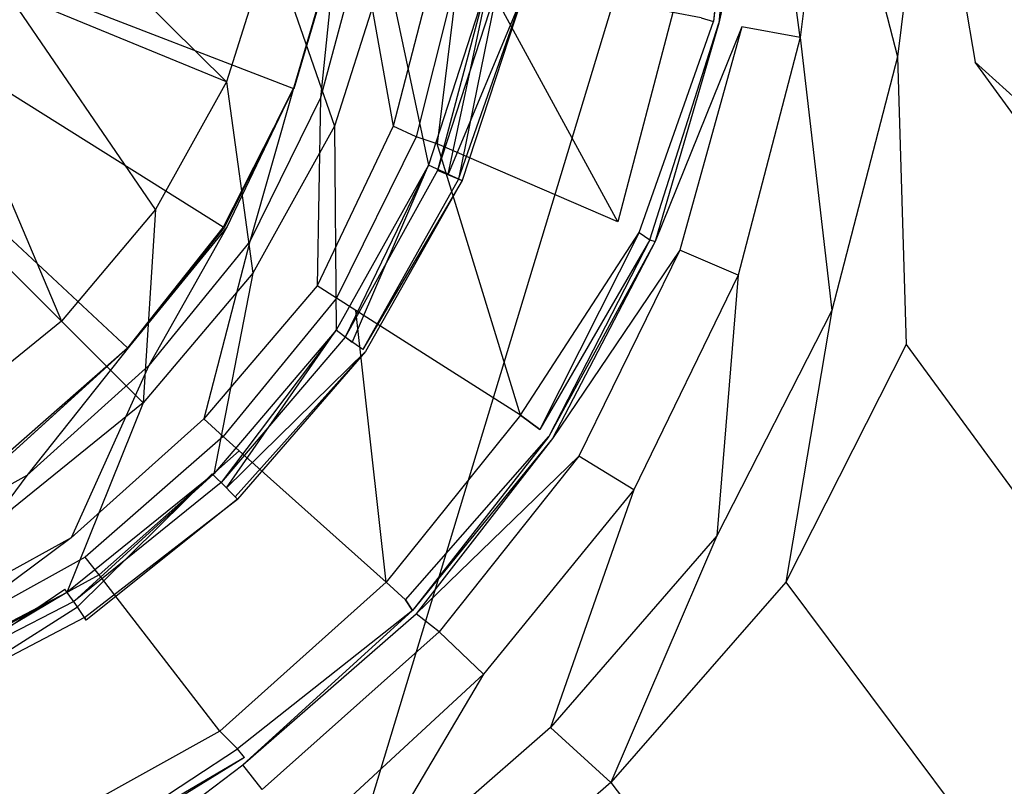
# Model space of a CAD drawing. Extents: x 0 to 1.2, y -0.9 to 0.
# Tile 11 of 18: x 0.6273 to 0.6829, y -0.5059 to -0.4627. Entities that reach past the tile are written whole.
import ezdxf

# ---------------------------------------------------------------- set-up
doc = ezdxf.new("R2010")
doc.units = 0
doc.layers.add('L0_ABLAUF_INF_0___REPLACEMTFORE', color=7, linetype='CONTINUOUS')
doc.layers.add('L1_WANNE_0_N_6230N4____REPLACEM', color=7, linetype='CONTINUOUS')

msp = doc.modelspace()

# ---------------------------------------------------------------- linework, layer by layer
at = {"layer": 'L0_ABLAUF_INF_0___REPLACEMTFORE', "color": 8}
for points, invisible_edges in [([(0.63899, -0.46615, 0.026313), (0.62829, -0.45555, 0.027268), (0.62659, -0.46105, 0.027268), (0.63899, -0.46615, 0.026313)], 13), ([(0.62829, -0.45555, 0.027268), (0.63899, -0.46615, 0.026313), (0.64149, -0.45825, 0.026313), (0.62829, -0.45555, 0.027268)], 14), ([(0.64509, -0.46865, 0.025676), (0.64149, -0.45825, 0.026313), (0.63899, -0.46615, 0.026313), (0.64509, -0.46865, 0.025676)], 13), ([(0.64149, -0.45825, 0.026313), (0.64509, -0.46865, 0.025676), (0.64799, -0.45955, 0.025676), (0.64149, -0.45825, 0.026313)], 14), ([(0.65039, -0.47085, 0.025146), (0.64799, -0.45955, 0.025676), (0.64509, -0.46865, 0.025676), (0.65039, -0.47085, 0.025146)], 13), ([(0.64799, -0.45955, 0.025676), (0.65039, -0.47085, 0.025146), (0.65369, -0.46065, 0.025146), (0.64799, -0.45955, 0.025676)], 14), ([(0.65379, -0.46065, 0.021963), (0.65149, -0.47135, 0.021751), (0.65039, -0.47085, 0.021963), (0.65379, -0.46065, 0.021963)], 13), ([(0.65089, -0.47115, 0.02504), (0.65369, -0.46065, 0.025146), (0.65039, -0.47085, 0.025146), (0.65089, -0.47115, 0.02504)], 13), ([(0.65369, -0.46065, 0.025146), (0.65089, -0.47115, 0.02504), (0.65429, -0.46075, 0.02504), (0.65369, -0.46065, 0.025146)], 14), ([(0.65209, -0.47165, 0.024297), (0.65429, -0.46075, 0.02504), (0.65089, -0.47115, 0.02504), (0.65209, -0.47165, 0.024297)], 13), ([(0.65149, -0.47135, 0.021751), (0.65379, -0.46065, 0.021963), (0.65489, -0.46095, 0.021751), (0.65149, -0.47135, 0.021751)], 14), ([(0.65429, -0.46075, 0.02504), (0.65209, -0.47165, 0.024297), (0.65559, -0.46105, 0.024297), (0.65429, -0.46075, 0.02504)], 14), ([(0.63499, -0.47335, 0.026313), (0.62659, -0.46105, 0.027268), (0.623889, -0.46595, 0.027162), (0.63499, -0.47335, 0.026313)], 14), ([(0.63899, -0.46615, 0.026313), (0.62659, -0.46105, 0.027268), (0.63499, -0.47335, 0.026313), (0.63899, -0.46615, 0.026313)], 14), ([(0.655775, -0.461106, 0.023024), (0.65149, -0.47135, 0.021751), (0.65489, -0.46095, 0.021751), (0.655775, -0.461106, 0.023024)], 14), ([(0.65149, -0.47135, 0.021751), (0.655775, -0.461106, 0.023024), (0.652291, -0.471708, 0.023024), (0.65149, -0.47135, 0.021751)], 13), ([(0.65209, -0.47165, 0.024297), (0.655775, -0.461106, 0.023024), (0.65559, -0.46105, 0.024297), (0.65209, -0.47165, 0.024297)], 14), ([(0.655775, -0.461106, 0.023024), (0.65209, -0.47165, 0.024297), (0.652291, -0.471708, 0.023024), (0.655775, -0.461106, 0.023024)], 13), ([(0.62969, -0.47965, 0.026313), (0.623889, -0.46595, 0.027162), (0.620289, -0.47025, 0.027162), (0.62969, -0.47965, 0.026313)], 13), ([(0.623889, -0.46595, 0.027162), (0.62969, -0.47965, 0.026313), (0.63499, -0.47335, 0.026313), (0.623889, -0.46595, 0.027162)], 14), ([(0.64049, -0.47695, 0.025676), (0.63899, -0.46615, 0.026313), (0.63499, -0.47335, 0.026313), (0.64049, -0.47695, 0.025676)], 13), ([(0.63899, -0.46615, 0.026313), (0.64049, -0.47695, 0.025676), (0.64509, -0.46865, 0.025676), (0.63899, -0.46615, 0.026313)], 14), ([(0.64519, -0.48015, 0.025146), (0.64509, -0.46865, 0.025676), (0.64049, -0.47695, 0.025676), (0.64519, -0.48015, 0.025146)], 13), ([(0.64509, -0.46865, 0.025676), (0.64519, -0.48015, 0.025146), (0.65039, -0.47085, 0.025146), (0.64509, -0.46865, 0.025676)], 14), ([(0.62969, -0.47965, 0.026313), (0.620289, -0.47025, 0.027162), (0.623289, -0.48485, 0.026207), (0.62969, -0.47965, 0.026313)], 14), ([(0.65039, -0.47085, 0.021963), (0.64609, -0.48085, 0.021751), (0.64519, -0.48015, 0.021963), (0.65039, -0.47085, 0.021963)], 13), ([(0.64569, -0.48055, 0.02504), (0.65039, -0.47085, 0.025146), (0.64519, -0.48015, 0.025146), (0.64569, -0.48055, 0.02504)], 13), ([(0.65039, -0.47085, 0.025146), (0.64569, -0.48055, 0.02504), (0.65089, -0.47115, 0.02504), (0.65039, -0.47085, 0.025146)], 14), ([(0.64609, -0.48085, 0.021751), (0.65039, -0.47085, 0.021963), (0.65149, -0.47135, 0.021751), (0.64609, -0.48085, 0.021751)], 14), ([(0.65089, -0.47115, 0.02504), (0.64569, -0.48055, 0.02504), (0.64669, -0.48125, 0.024297), (0.65089, -0.47115, 0.02504)], 14), ([(0.65149, -0.47135, 0.021751), (0.652291, -0.471708, 0.023024), (0.64609, -0.48085, 0.021751), (0.65149, -0.47135, 0.021751)], 14), ([(0.65209, -0.47165, 0.024297), (0.65089, -0.47115, 0.02504), (0.64669, -0.48125, 0.024297), (0.65209, -0.47165, 0.024297)], 14), ([(0.652291, -0.471708, 0.023024), (0.646839, -0.48135, 0.023024), (0.64609, -0.48085, 0.021751), (0.652291, -0.471708, 0.023024)], 14), ([(0.65209, -0.47165, 0.024297), (0.64669, -0.48125, 0.024297), (0.652291, -0.471708, 0.023024), (0.65209, -0.47165, 0.024297)], 14), ([(0.652291, -0.471708, 0.023024), (0.64669, -0.48125, 0.024297), (0.646839, -0.48135, 0.023024), (0.652291, -0.471708, 0.023024)], 14), ([(0.63429, -0.48425, 0.025676), (0.63499, -0.47335, 0.026313), (0.62969, -0.47965, 0.026313), (0.63429, -0.48425, 0.025676)], 13), ([(0.63499, -0.47335, 0.026313), (0.63429, -0.48425, 0.025676), (0.64049, -0.47695, 0.025676), (0.63499, -0.47335, 0.026313)], 14), ([(0.63829, -0.48825, 0.025146), (0.64049, -0.47695, 0.025676), (0.63429, -0.48425, 0.025676), (0.63829, -0.48825, 0.025146)], 13), ([(0.64049, -0.47695, 0.025676), (0.63829, -0.48825, 0.025146), (0.64519, -0.48015, 0.025146), (0.64049, -0.47695, 0.025676)], 14), ([(0.62969, -0.47965, 0.026313), (0.623289, -0.48485, 0.026207), (0.62689, -0.49025, 0.025676), (0.62969, -0.47965, 0.026313)], 14), ([(0.63429, -0.48425, 0.025676), (0.62969, -0.47965, 0.026313), (0.62689, -0.49025, 0.025676), (0.63429, -0.48425, 0.025676)], 14), ([(0.64519, -0.48015, 0.021963), (0.63899, -0.48905, 0.021751), (0.63819, -0.48825, 0.021963), (0.64519, -0.48015, 0.021963)], 13), ([(0.63869, -0.48875, 0.02504), (0.64519, -0.48015, 0.025146), (0.63829, -0.48825, 0.025146), (0.63869, -0.48875, 0.02504)], 13), ([(0.64519, -0.48015, 0.025146), (0.63869, -0.48875, 0.02504), (0.64569, -0.48055, 0.02504), (0.64519, -0.48015, 0.025146)], 14), ([(0.63899, -0.48905, 0.021751), (0.64519, -0.48015, 0.021963), (0.64609, -0.48085, 0.021751), (0.63899, -0.48905, 0.021751)], 14), ([(0.64569, -0.48055, 0.02504), (0.63869, -0.48875, 0.02504), (0.63949, -0.48955, 0.024297), (0.64569, -0.48055, 0.02504)], 14), ([(0.646839, -0.48135, 0.023024), (0.63899, -0.48905, 0.021751), (0.64609, -0.48085, 0.021751), (0.646839, -0.48135, 0.023024)], 14), ([(0.64669, -0.48125, 0.024297), (0.64569, -0.48055, 0.02504), (0.63949, -0.48955, 0.024297), (0.64669, -0.48125, 0.024297)], 14), ([(0.63899, -0.48905, 0.021751), (0.646839, -0.48135, 0.023024), (0.63962, -0.48968, 0.023024), (0.63899, -0.48905, 0.021751)], 13), ([(0.63949, -0.48955, 0.024297), (0.646839, -0.48135, 0.023024), (0.64669, -0.48125, 0.024297), (0.63949, -0.48955, 0.024297)], 14), ([(0.646839, -0.48135, 0.023024), (0.63949, -0.48955, 0.024297), (0.63962, -0.48968, 0.023024), (0.646839, -0.48135, 0.023024)], 13), ([(0.62999, -0.49495, 0.025146), (0.63429, -0.48425, 0.025676), (0.62689, -0.49025, 0.025676), (0.62999, -0.49495, 0.025146)], 13), ([(0.63429, -0.48425, 0.025676), (0.62999, -0.49495, 0.025146), (0.63829, -0.48825, 0.025146), (0.63429, -0.48425, 0.025676)], 14), ([(0.63819, -0.48825, 0.021963), (0.63059, -0.49575, 0.021751), (0.62989, -0.49475, 0.021963), (0.63819, -0.48825, 0.021963)], 13), ([(0.63039, -0.49545, 0.02504), (0.63829, -0.48825, 0.025146), (0.62999, -0.49495, 0.025146), (0.63039, -0.49545, 0.02504)], 13), ([(0.63829, -0.48825, 0.025146), (0.63039, -0.49545, 0.02504), (0.63869, -0.48875, 0.02504), (0.63829, -0.48825, 0.025146)], 14), ([(0.63059, -0.49575, 0.021751), (0.63819, -0.48825, 0.021963), (0.63899, -0.48905, 0.021751), (0.63059, -0.49575, 0.021751)], 14), ([(0.63869, -0.48875, 0.02504), (0.63039, -0.49545, 0.02504), (0.63099, -0.49635, 0.024191), (0.63869, -0.48875, 0.02504)], 14), ([(0.631088, -0.496495, 0.02297), (0.63059, -0.49575, 0.021751), (0.63899, -0.48905, 0.021751), (0.631088, -0.496495, 0.02297)], 14), ([(0.63949, -0.48955, 0.024297), (0.63869, -0.48875, 0.02504), (0.63099, -0.49635, 0.024191), (0.63949, -0.48955, 0.024297)], 14), ([(0.63962, -0.48968, 0.023024), (0.631088, -0.496495, 0.02297), (0.63899, -0.48905, 0.021751), (0.63962, -0.48968, 0.023024)], 14), ([(0.63099, -0.49635, 0.024191), (0.63962, -0.48968, 0.023024), (0.63949, -0.48955, 0.024297), (0.63099, -0.49635, 0.024191)], 14), ([(0.63962, -0.48968, 0.023024), (0.63099, -0.49635, 0.024191), (0.631088, -0.496495, 0.02297), (0.63962, -0.48968, 0.023024)], 13), ([(0.62689, -0.49025, 0.025676), (0.620589, -0.49985, 0.025146), (0.62999, -0.49495, 0.025146), (0.62689, -0.49025, 0.025676)], 14), ([(0.62989, -0.49475, 0.021963), (0.620989, -0.50075, 0.021751), (0.620589, -0.49965, 0.021963), (0.62989, -0.49475, 0.021963)], 13), ([(0.620989, -0.50075, 0.021751), (0.62989, -0.49475, 0.021963), (0.63059, -0.49575, 0.021751), (0.620989, -0.50075, 0.021751)], 14), ([(0.620889, -0.50035, 0.02504), (0.62999, -0.49495, 0.025146), (0.620589, -0.49985, 0.025146), (0.620889, -0.50035, 0.02504)], 13), ([(0.62999, -0.49495, 0.025146), (0.620889, -0.50035, 0.02504), (0.63039, -0.49545, 0.02504), (0.62999, -0.49495, 0.025146)], 14), ([(0.63039, -0.49545, 0.02504), (0.620889, -0.50035, 0.02504), (0.621289, -0.50145, 0.024191), (0.63039, -0.49545, 0.02504)], 14), ([(0.63059, -0.49575, 0.021751), (0.621344, -0.501594, 0.02297), (0.620989, -0.50075, 0.021751), (0.63059, -0.49575, 0.021751)], 13), ([(0.63099, -0.49635, 0.024191), (0.63039, -0.49545, 0.02504), (0.621289, -0.50145, 0.024191), (0.63099, -0.49635, 0.024191)], 14), ([(0.621344, -0.501594, 0.02297), (0.63059, -0.49575, 0.021751), (0.631088, -0.496495, 0.02297), (0.621344, -0.501594, 0.02297)], 14), ([(0.63099, -0.49635, 0.024191), (0.621289, -0.50145, 0.024191), (0.631088, -0.496495, 0.02297), (0.63099, -0.49635, 0.024191)], 14), ([(0.621289, -0.50145, 0.024191), (0.621344, -0.501594, 0.02297), (0.631088, -0.496495, 0.02297), (0.621289, -0.50145, 0.024191)], 14)]:
    msp.add_3dface(points, dxfattribs=dict(at, invisible_edges=invisible_edges))
at = {"layer": 'L1_WANNE_0_N_6230N4____REPLACEM', "color": 8}
for points, invisible_edges in [([(0.717841, -0.273679), (0.6, -0.662109), (0.6, -0.237934), (0.717841, -0.273679)], 13), ([(0.6, -0.662109), (0.717841, -0.273679), (0.717833, -0.626368), (0.6, -0.662109)], 10), ([(0.638812, -0.474352, 0.005836), (0.6, -0.450031, 0.005836), (0.633423, -0.481153, 0.005836), (0.638812, -0.474352, 0.005836)], 14), ([(0.6452, -0.458351, 0.005836), (0.6, -0.450031, 0.005836), (0.642804, -0.466552, 0.005836), (0.6452, -0.458351, 0.005836)], 14), ([(0.642804, -0.466552, 0.005836), (0.6, -0.450031, 0.005836), (0.638812, -0.474352, 0.005836), (0.642804, -0.466552, 0.005836)], 14), ([(0.633423, -0.481153, 0.005836), (0.6, -0.450031, 0.005836), (0.626736, -0.486854, 0.005836), (0.633423, -0.481153, 0.005836)], 14), ([(0.667755, -0.45005, 0.020265), (0.665759, -0.462551, 0.018037), (0.666457, -0.462751, 0.020159), (0.667755, -0.45005, 0.020265)], 13), ([(0.667954, -0.45005, 0.023448), (0.666457, -0.462751, 0.020159), (0.666757, -0.462851, 0.023448), (0.667954, -0.45005, 0.023448)], 14), ([(0.667755, -0.45005, 0.020265), (0.666457, -0.462751, 0.020159), (0.667954, -0.45005, 0.023448), (0.667755, -0.45005, 0.020265)], 14), ([(0.669551, -0.45005, 0.026843), (0.666757, -0.462851, 0.023448), (0.668054, -0.463051, 0.026631), (0.669551, -0.45005, 0.026843)], 14), ([(0.667954, -0.45005, 0.023448), (0.666757, -0.462851, 0.023448), (0.669551, -0.45005, 0.026843), (0.667954, -0.45005, 0.023448)], 14), ([(0.671348, -0.463651, 0.028329), (0.669551, -0.45005, 0.026843), (0.668054, -0.463051, 0.026631), (0.671348, -0.463651, 0.028329)], 14), ([(0.673044, -0.45005, 0.028329), (0.669551, -0.45005, 0.026843), (0.671348, -0.463651, 0.028329), (0.673044, -0.45005, 0.028329)], 14), ([(0.676837, -0.464751, 0.028435), (0.673044, -0.45005, 0.028329), (0.671348, -0.463651, 0.028329), (0.676837, -0.464751, 0.028435)], 13), ([(0.673044, -0.45005, 0.028329), (0.676837, -0.464751, 0.028435), (0.678633, -0.45005, 0.028435), (0.673044, -0.45005, 0.028329)], 14), ([(0.681228, -0.465052, 0.028541), (0.678633, -0.45005, 0.028435), (0.676837, -0.464751, 0.028435), (0.681228, -0.465052, 0.028541)], 13), ([(0.678633, -0.45005, 0.028435), (0.681228, -0.465052, 0.028541), (0.683923, -0.45005, 0.028541), (0.678633, -0.45005, 0.028435)], 14), ([(0.753757, -0.530581, 0.030511), (0.683923, -0.45005, 0.028541), (0.681228, -0.465052, 0.028541), (0.753757, -0.530581, 0.030511)], 14), ([(0.644301, -0.467052, 0.007427), (0.6452, -0.458251, 0.007427), (0.642804, -0.466452, 0.007427), (0.644301, -0.467052, 0.007427)], 13), ([(0.6452, -0.458313, 0.006434), (0.642804, -0.466452, 0.007427), (0.6452, -0.458251, 0.007427), (0.6452, -0.458313, 0.006434)], 14), ([(0.6452, -0.458351, 0.005836), (0.642804, -0.466514, 0.006434), (0.6452, -0.458313, 0.006434), (0.6452, -0.458351, 0.005836)], 14), ([(0.642804, -0.466452, 0.007427), (0.6452, -0.458313, 0.006434), (0.642804, -0.466514, 0.006434), (0.642804, -0.466452, 0.007427)], 13), ([(0.642804, -0.466514, 0.006434), (0.6452, -0.458351, 0.005836), (0.642804, -0.466552, 0.005836), (0.642804, -0.466514, 0.006434)], 13), ([(0.6452, -0.458251, 0.007427), (0.644301, -0.467052, 0.007427), (0.646597, -0.458551, 0.007427), (0.6452, -0.458251, 0.007427)], 14), ([(0.648393, -0.468652, 0.007427), (0.646597, -0.458551, 0.007427), (0.644301, -0.467052, 0.007427), (0.648393, -0.468652, 0.007427)], 13), ([(0.646597, -0.458551, 0.007427), (0.648393, -0.468652, 0.007427), (0.650788, -0.459451, 0.007427), (0.646597, -0.458551, 0.007427)], 14), ([(0.650788, -0.459451, 0.007427), (0.648393, -0.468652, 0.007427), (0.649691, -0.469252, 0.007745), (0.650788, -0.459451, 0.007427)], 14), ([(0.652086, -0.459751, 0.007639), (0.650788, -0.459451, 0.007427), (0.649691, -0.469252, 0.007745), (0.652086, -0.459751, 0.007639)], 14), ([(0.650888, -0.469652, 0.008382), (0.652086, -0.459751, 0.007639), (0.649691, -0.469252, 0.007745), (0.650888, -0.469652, 0.008382)], 13), ([(0.652086, -0.459751, 0.007639), (0.650888, -0.469652, 0.008382), (0.653383, -0.459951, 0.008276), (0.652086, -0.459751, 0.007639)], 14), ([(0.661068, -0.474052, 0.016658), (0.653383, -0.459951, 0.008276), (0.650888, -0.469652, 0.008382), (0.661068, -0.474052, 0.016658)], 14), ([(0.664162, -0.462251, 0.016446), (0.653383, -0.459951, 0.008276), (0.661068, -0.474052, 0.016658), (0.664162, -0.462251, 0.016446)], 14), ([(0.664162, -0.462251, 0.016446), (0.661068, -0.474052, 0.016658), (0.662266, -0.474652, 0.018249), (0.664162, -0.462251, 0.016446)], 14), ([(0.665759, -0.462551, 0.018037), (0.664162, -0.462251, 0.016446), (0.662266, -0.474652, 0.018249), (0.665759, -0.462551, 0.018037)], 14), ([(0.662266, -0.474652, 0.018249), (0.666457, -0.462751, 0.020159), (0.665759, -0.462551, 0.018037), (0.662266, -0.474652, 0.018249)], 14), ([(0.666457, -0.462751, 0.020159), (0.662266, -0.474652, 0.018249), (0.662865, -0.475053, 0.020265), (0.666457, -0.462751, 0.020159)], 13), ([(0.662865, -0.475053, 0.020265), (0.666757, -0.462851, 0.023448), (0.666457, -0.462751, 0.020159), (0.662865, -0.475053, 0.020265)], 14), ([(0.666757, -0.462851, 0.023448), (0.662865, -0.475053, 0.020265), (0.663164, -0.475153, 0.023448), (0.666757, -0.462851, 0.023448)], 13), ([(0.666757, -0.462851, 0.023448), (0.663164, -0.475153, 0.023448), (0.668054, -0.463051, 0.026631), (0.666757, -0.462851, 0.023448)], 14), ([(0.668054, -0.463051, 0.026631), (0.663164, -0.475153, 0.023448), (0.664561, -0.475653, 0.026843), (0.668054, -0.463051, 0.026631)], 14), ([(0.668054, -0.463051, 0.026631), (0.664561, -0.475653, 0.026843), (0.667855, -0.477053, 0.028329), (0.668054, -0.463051, 0.026631)], 14), ([(0.671348, -0.463651, 0.028329), (0.668054, -0.463051, 0.026631), (0.667855, -0.477053, 0.028329), (0.671348, -0.463651, 0.028329)], 14), ([(0.673144, -0.479053, 0.028435), (0.671348, -0.463651, 0.028329), (0.667855, -0.477053, 0.028329), (0.673144, -0.479053, 0.028435)], 13), ([(0.671348, -0.463651, 0.028329), (0.673144, -0.479053, 0.028435), (0.676837, -0.464751, 0.028435), (0.671348, -0.463651, 0.028329)], 14), ([(0.677336, -0.480953, 0.028541), (0.676837, -0.464751, 0.028435), (0.673144, -0.479053, 0.028435), (0.677336, -0.480953, 0.028541)], 13), ([(0.676837, -0.464751, 0.028435), (0.677336, -0.480953, 0.028541), (0.681228, -0.465052, 0.028541), (0.676837, -0.464751, 0.028435)], 14), ([(0.75024, -0.560402, 0.030531), (0.681228, -0.465052, 0.028541), (0.677336, -0.480953, 0.028541), (0.75024, -0.560402, 0.030531)], 14), ([(0.753757, -0.530581, 0.030511), (0.681228, -0.465052, 0.028541), (0.75024, -0.560402, 0.030531), (0.753757, -0.530581, 0.030511)], 14), ([(0.642804, -0.466514, 0.006434), (0.638812, -0.474352, 0.005836), (0.638887, -0.474352, 0.006434), (0.642804, -0.466514, 0.006434)], 14), ([(0.642804, -0.466514, 0.006434), (0.642804, -0.466552, 0.005836), (0.638812, -0.474352, 0.005836), (0.642804, -0.466514, 0.006434)], 14), ([(0.642804, -0.466452, 0.007427), (0.638887, -0.474352, 0.006434), (0.639012, -0.474352, 0.007427), (0.642804, -0.466452, 0.007427)], 14), ([(0.642804, -0.466452, 0.007427), (0.642804, -0.466514, 0.006434), (0.638887, -0.474352, 0.006434), (0.642804, -0.466452, 0.007427)], 14), ([(0.640309, -0.475153, 0.007427), (0.642804, -0.466452, 0.007427), (0.639012, -0.474352, 0.007427), (0.640309, -0.475153, 0.007427)], 13), ([(0.642804, -0.466452, 0.007427), (0.640309, -0.475153, 0.007427), (0.644301, -0.467052, 0.007427), (0.642804, -0.466452, 0.007427)], 14), ([(0.644102, -0.477653, 0.007427), (0.644301, -0.467052, 0.007427), (0.640309, -0.475153, 0.007427), (0.644102, -0.477653, 0.007427)], 13), ([(0.644301, -0.467052, 0.007427), (0.644102, -0.477653, 0.007427), (0.648393, -0.468652, 0.007427), (0.644301, -0.467052, 0.007427)], 14), ([(0.648393, -0.468652, 0.007427), (0.644102, -0.477653, 0.007427), (0.6452, -0.478353, 0.007851), (0.648393, -0.468652, 0.007427)], 14), ([(0.649691, -0.469252, 0.007745), (0.648393, -0.468652, 0.007427), (0.6452, -0.478353, 0.007851), (0.649691, -0.469252, 0.007745)], 14), ([(0.649691, -0.469252, 0.007745), (0.6452, -0.478353, 0.007851), (0.646297, -0.479053, 0.008488), (0.649691, -0.469252, 0.007745)], 14), ([(0.650888, -0.469652, 0.008382), (0.649691, -0.469252, 0.007745), (0.646297, -0.479053, 0.008488), (0.650888, -0.469652, 0.008382)], 14), ([(0.655579, -0.484953, 0.016764), (0.650888, -0.469652, 0.008382), (0.646297, -0.479053, 0.008488), (0.655579, -0.484953, 0.016764)], 14), ([(0.661068, -0.474052, 0.016658), (0.650888, -0.469652, 0.008382), (0.655579, -0.484953, 0.016764), (0.661068, -0.474052, 0.016658)], 14), ([(0.655579, -0.484953, 0.016764), (0.662266, -0.474652, 0.018249), (0.661068, -0.474052, 0.016658), (0.655579, -0.484953, 0.016764)], 14), ([(0.638812, -0.474352, 0.005836), (0.633423, -0.481153, 0.005836), (0.63346, -0.481116, 0.006434), (0.638812, -0.474352, 0.005836)], 14), ([(0.638812, -0.474352, 0.005836), (0.63346, -0.481116, 0.006434), (0.638887, -0.474352, 0.006434), (0.638812, -0.474352, 0.005836)], 14), ([(0.638887, -0.474352, 0.006434), (0.63346, -0.481116, 0.006434), (0.633523, -0.481053, 0.007427), (0.638887, -0.474352, 0.006434)], 14), ([(0.63462, -0.482153, 0.007427), (0.639012, -0.474352, 0.007427), (0.633523, -0.481053, 0.007427), (0.63462, -0.482153, 0.007427)], 13), ([(0.638887, -0.474352, 0.006434), (0.633523, -0.481053, 0.007427), (0.639012, -0.474352, 0.007427), (0.638887, -0.474352, 0.006434)], 14), ([(0.639012, -0.474352, 0.007427), (0.63462, -0.482153, 0.007427), (0.640309, -0.475153, 0.007427), (0.639012, -0.474352, 0.007427)], 14), ([(0.662266, -0.474652, 0.018249), (0.655579, -0.484953, 0.016764), (0.656677, -0.485754, 0.018355), (0.662266, -0.474652, 0.018249)], 13), ([(0.662266, -0.474652, 0.018249), (0.656677, -0.485754, 0.018355), (0.662865, -0.475053, 0.020265), (0.662266, -0.474652, 0.018249)], 14), ([(0.637714, -0.485154, 0.007427), (0.640309, -0.475153, 0.007427), (0.63462, -0.482153, 0.007427), (0.637714, -0.485154, 0.007427)], 13), ([(0.640309, -0.475153, 0.007427), (0.637714, -0.485154, 0.007427), (0.644102, -0.477653, 0.007427), (0.640309, -0.475153, 0.007427)], 14), ([(0.662865, -0.475053, 0.020265), (0.656677, -0.485754, 0.018355), (0.657176, -0.486154, 0.020371), (0.662865, -0.475053, 0.020265)], 14), ([(0.662865, -0.475053, 0.020265), (0.657176, -0.486154, 0.020371), (0.663164, -0.475153, 0.023448), (0.662865, -0.475053, 0.020265)], 14), ([(0.663164, -0.475153, 0.023448), (0.657176, -0.486154, 0.020371), (0.657375, -0.486254, 0.023554), (0.663164, -0.475153, 0.023448)], 14), ([(0.663164, -0.475153, 0.023448), (0.657375, -0.486254, 0.023554), (0.664561, -0.475653, 0.026843), (0.663164, -0.475153, 0.023448)], 14), ([(0.664561, -0.475653, 0.026843), (0.657375, -0.486254, 0.023554), (0.658872, -0.487254, 0.027162), (0.664561, -0.475653, 0.026843)], 14), ([(0.664561, -0.475653, 0.026843), (0.658872, -0.487254, 0.027162), (0.661966, -0.489154, 0.028329), (0.664561, -0.475653, 0.026843)], 14), ([(0.667855, -0.477053, 0.028329), (0.664561, -0.475653, 0.026843), (0.661966, -0.489154, 0.028329), (0.667855, -0.477053, 0.028329)], 14), ([(0.666657, -0.491754, 0.028435), (0.667855, -0.477053, 0.028329), (0.661966, -0.489154, 0.028329), (0.666657, -0.491754, 0.028435)], 13), ([(0.667855, -0.477053, 0.028329), (0.666657, -0.491754, 0.028435), (0.673144, -0.479053, 0.028435), (0.667855, -0.477053, 0.028329)], 14), ([(0.644102, -0.477653, 0.007427), (0.637714, -0.485154, 0.007427), (0.638812, -0.486154, 0.007745), (0.644102, -0.477653, 0.007427)], 14), ([(0.6452, -0.478353, 0.007851), (0.644102, -0.477653, 0.007427), (0.638812, -0.486154, 0.007745), (0.6452, -0.478353, 0.007851)], 14), ([(0.6452, -0.478353, 0.007851), (0.638812, -0.486154, 0.007745), (0.63971, -0.486954, 0.008382), (0.6452, -0.478353, 0.007851)], 14), ([(0.646297, -0.479053, 0.008488), (0.6452, -0.478353, 0.007851), (0.63971, -0.486954, 0.008382), (0.646297, -0.479053, 0.008488)], 14), ([(0.647994, -0.494354, 0.016658), (0.646297, -0.479053, 0.008488), (0.63971, -0.486954, 0.008382), (0.647994, -0.494354, 0.016658)], 14), ([(0.655579, -0.484953, 0.016764), (0.646297, -0.479053, 0.008488), (0.647994, -0.494354, 0.016658), (0.655579, -0.484953, 0.016764)], 14), ([(0.670549, -0.494354, 0.028541), (0.673144, -0.479053, 0.028435), (0.666657, -0.491754, 0.028435), (0.670549, -0.494354, 0.028541)], 13), ([(0.673144, -0.479053, 0.028435), (0.670549, -0.494354, 0.028541), (0.677336, -0.480953, 0.028541), (0.673144, -0.479053, 0.028435)], 14), ([(0.626811, -0.486929, 0.006434), (0.633423, -0.481153, 0.005836), (0.626736, -0.486854, 0.005836), (0.626811, -0.486929, 0.006434)], 14), ([(0.626936, -0.487054, 0.007427), (0.63346, -0.481116, 0.006434), (0.626811, -0.486929, 0.006434), (0.626936, -0.487054, 0.007427)], 14), ([(0.63346, -0.481116, 0.006434), (0.633423, -0.481153, 0.005836), (0.626811, -0.486929, 0.006434), (0.63346, -0.481116, 0.006434)], 14), ([(0.633523, -0.481053, 0.007427), (0.63346, -0.481116, 0.006434), (0.626936, -0.487054, 0.007427), (0.633523, -0.481053, 0.007427)], 14), ([(0.627734, -0.488354, 0.007427), (0.633523, -0.481053, 0.007427), (0.626936, -0.487054, 0.007427), (0.627734, -0.488354, 0.007427)], 13), ([(0.633523, -0.481053, 0.007427), (0.627734, -0.488354, 0.007427), (0.63462, -0.482153, 0.007427), (0.633523, -0.481053, 0.007427)], 14), ([(0.744518, -0.57289, 0.030537), (0.677336, -0.480953, 0.028541), (0.670549, -0.494354, 0.028541), (0.744518, -0.57289, 0.030537)], 13), ([(0.677336, -0.480953, 0.028541), (0.744518, -0.57289, 0.030537), (0.75024, -0.560402, 0.030531), (0.677336, -0.480953, 0.028541)], 14), ([(0.630229, -0.491854, 0.007427), (0.63462, -0.482153, 0.007427), (0.627734, -0.488354, 0.007427), (0.630229, -0.491854, 0.007427)], 13), ([(0.63462, -0.482153, 0.007427), (0.630229, -0.491854, 0.007427), (0.637714, -0.485154, 0.007427), (0.63462, -0.482153, 0.007427)], 14), ([(0.637714, -0.485154, 0.007427), (0.630229, -0.491854, 0.007427), (0.631028, -0.492954, 0.007745), (0.637714, -0.485154, 0.007427)], 14), ([(0.638812, -0.486154, 0.007745), (0.637714, -0.485154, 0.007427), (0.631028, -0.492954, 0.007745), (0.638812, -0.486154, 0.007745)], 14), ([(0.655579, -0.484953, 0.016764), (0.647994, -0.494354, 0.016658), (0.649092, -0.495355, 0.018249), (0.655579, -0.484953, 0.016764)], 14), ([(0.656677, -0.485754, 0.018355), (0.655579, -0.484953, 0.016764), (0.649092, -0.495355, 0.018249), (0.656677, -0.485754, 0.018355)], 14), ([(0.649092, -0.495355, 0.018249), (0.657176, -0.486154, 0.020371), (0.656677, -0.485754, 0.018355), (0.649092, -0.495355, 0.018249)], 14), ([(0.638812, -0.486154, 0.007745), (0.631028, -0.492954, 0.007745), (0.631826, -0.493954, 0.008488), (0.638812, -0.486154, 0.007745)], 14), ([(0.63971, -0.486954, 0.008382), (0.638812, -0.486154, 0.007745), (0.631826, -0.493954, 0.008488), (0.63971, -0.486954, 0.008382)], 14), ([(0.657176, -0.486154, 0.020371), (0.649092, -0.495355, 0.018249), (0.649491, -0.495955, 0.020477), (0.657176, -0.486154, 0.020371)], 13), ([(0.657176, -0.486154, 0.020371), (0.649491, -0.495955, 0.020477), (0.657375, -0.486254, 0.023554), (0.657176, -0.486154, 0.020371)], 14), ([(0.657375, -0.486254, 0.023554), (0.649491, -0.495955, 0.020477), (0.649691, -0.496155, 0.023554), (0.657375, -0.486254, 0.023554)], 14), ([(0.657375, -0.486254, 0.023554), (0.649691, -0.496155, 0.023554), (0.658872, -0.487254, 0.027162), (0.657375, -0.486254, 0.023554)], 14), ([(0.63971, -0.486954, 0.008382), (0.631826, -0.493954, 0.008488), (0.638613, -0.502755, 0.016658), (0.63971, -0.486954, 0.008382)], 14), ([(0.647994, -0.494354, 0.016658), (0.63971, -0.486954, 0.008382), (0.638613, -0.502755, 0.016658), (0.647994, -0.494354, 0.016658)], 14), ([(0.626936, -0.487054, 0.007427), (0.61985, -0.492654, 0.007427), (0.627734, -0.488354, 0.007427), (0.626936, -0.487054, 0.007427)], 14), ([(0.658872, -0.487254, 0.027162), (0.649691, -0.496155, 0.023554), (0.650988, -0.497155, 0.027056), (0.658872, -0.487254, 0.027162)], 14), ([(0.658872, -0.487254, 0.027162), (0.650988, -0.497155, 0.027056), (0.653483, -0.499555, 0.028329), (0.658872, -0.487254, 0.027162)], 14), ([(0.661966, -0.489154, 0.028329), (0.658872, -0.487254, 0.027162), (0.653483, -0.499555, 0.028329), (0.661966, -0.489154, 0.028329)], 14), ([(0.621546, -0.496655, 0.007427), (0.627734, -0.488354, 0.007427), (0.61985, -0.492654, 0.007427), (0.621546, -0.496655, 0.007427)], 13), ([(0.627734, -0.488354, 0.007427), (0.621546, -0.496655, 0.007427), (0.630229, -0.491854, 0.007427), (0.627734, -0.488354, 0.007427)], 14), ([(0.657276, -0.502555, 0.028435), (0.661966, -0.489154, 0.028329), (0.653483, -0.499555, 0.028329), (0.657276, -0.502555, 0.028435)], 13), ([(0.661966, -0.489154, 0.028329), (0.657276, -0.502555, 0.028435), (0.666657, -0.491754, 0.028435), (0.661966, -0.489154, 0.028329)], 14), ([(0.622145, -0.497855, 0.007745), (0.630229, -0.491854, 0.007427), (0.621546, -0.496655, 0.007427), (0.622145, -0.497855, 0.007745)], 13), ([(0.630229, -0.491854, 0.007427), (0.622145, -0.497855, 0.007745), (0.631028, -0.492954, 0.007745), (0.630229, -0.491854, 0.007427)], 14), ([(0.660669, -0.505656, 0.028541), (0.666657, -0.491754, 0.028435), (0.657276, -0.502555, 0.028435), (0.660669, -0.505656, 0.028541)], 13), ([(0.666657, -0.491754, 0.028435), (0.660669, -0.505656, 0.028541), (0.670549, -0.494354, 0.028541), (0.666657, -0.491754, 0.028435)], 14), ([(0.631028, -0.492954, 0.007745), (0.622145, -0.497855, 0.007745), (0.622644, -0.498955, 0.008382), (0.631028, -0.492954, 0.007745)], 14), ([(0.631826, -0.493954, 0.008488), (0.631028, -0.492954, 0.007745), (0.622644, -0.498955, 0.008382), (0.631826, -0.493954, 0.008488)], 14), ([(0.631826, -0.493954, 0.008488), (0.622644, -0.498955, 0.008382), (0.627834, -0.508756, 0.016552), (0.631826, -0.493954, 0.008488)], 14), ([(0.638613, -0.502755, 0.016658), (0.631826, -0.493954, 0.008488), (0.627834, -0.508756, 0.016552), (0.638613, -0.502755, 0.016658)], 14), ([(0.647994, -0.494354, 0.016658), (0.638613, -0.502755, 0.016658), (0.639611, -0.503755, 0.018355), (0.647994, -0.494354, 0.016658)], 14), ([(0.649092, -0.495355, 0.018249), (0.647994, -0.494354, 0.016658), (0.639611, -0.503755, 0.018355), (0.649092, -0.495355, 0.018249)], 14), ([(0.736424, -0.582495, 0.030542), (0.670549, -0.494354, 0.028541), (0.660669, -0.505656, 0.028541), (0.736424, -0.582495, 0.030542)], 13), ([(0.670549, -0.494354, 0.028541), (0.736424, -0.582495, 0.030542), (0.744518, -0.57289, 0.030537), (0.670549, -0.494354, 0.028541)], 14), ([(0.649491, -0.495955, 0.020477), (0.649092, -0.495355, 0.018249), (0.639611, -0.503755, 0.018355), (0.649491, -0.495955, 0.020477)], 14), ([(0.649491, -0.495955, 0.020477), (0.639611, -0.503755, 0.018355), (0.64001, -0.504255, 0.020477), (0.649491, -0.495955, 0.020477)], 14), ([(0.63991, -0.504655, 0.02366), (0.649491, -0.495955, 0.020477), (0.64001, -0.504255, 0.020477), (0.63991, -0.504655, 0.02366)], 14), ([(0.63991, -0.504655, 0.02366), (0.649691, -0.496155, 0.023554), (0.649491, -0.495955, 0.020477), (0.63991, -0.504655, 0.02366)], 14), ([(0.650988, -0.497155, 0.027056), (0.649691, -0.496155, 0.023554), (0.63991, -0.504655, 0.02366), (0.650988, -0.497155, 0.027056)], 14), ([(0.641008, -0.506056, 0.027268), (0.650988, -0.497155, 0.027056), (0.63991, -0.504655, 0.02366), (0.641008, -0.506056, 0.027268)], 14), ([(0.650988, -0.497155, 0.027056), (0.641008, -0.506056, 0.027268), (0.643303, -0.508956, 0.028435), (0.650988, -0.497155, 0.027056)], 14), ([(0.653483, -0.499555, 0.028329), (0.650988, -0.497155, 0.027056), (0.643303, -0.508956, 0.028435), (0.653483, -0.499555, 0.028329)], 14), ([(0.627834, -0.508756, 0.016552), (0.622644, -0.498955, 0.008382), (0.614161, -0.512856, 0.01634), (0.627834, -0.508756, 0.016552)], 14), ([(0.645798, -0.512556, 0.028541), (0.653483, -0.499555, 0.028329), (0.643303, -0.508956, 0.028435), (0.645798, -0.512556, 0.028541)], 13), ([(0.653483, -0.499555, 0.028329), (0.645798, -0.512556, 0.028541), (0.657276, -0.502555, 0.028435), (0.653483, -0.499555, 0.028329)], 14), ([(0.638613, -0.502755, 0.016658), (0.627834, -0.508756, 0.016552), (0.628832, -0.510056, 0.018249), (0.638613, -0.502755, 0.016658)], 14), ([(0.639611, -0.503755, 0.018355), (0.638613, -0.502755, 0.016658), (0.628832, -0.510056, 0.018249), (0.639611, -0.503755, 0.018355)], 14), ([(0.657276, -0.502555, 0.028435), (0.645798, -0.512556, 0.028541), (0.648693, -0.516057, 0.028541), (0.657276, -0.502555, 0.028435)], 14), ([(0.660669, -0.505656, 0.028541), (0.657276, -0.502555, 0.028435), (0.648693, -0.516057, 0.028541), (0.660669, -0.505656, 0.028541)], 14), ([(0.629231, -0.510556, 0.020477), (0.639611, -0.503755, 0.018355), (0.628832, -0.510056, 0.018249), (0.629231, -0.510556, 0.020477)], 14), ([(0.64001, -0.504255, 0.020477), (0.639611, -0.503755, 0.018355), (0.629231, -0.510556, 0.020477), (0.64001, -0.504255, 0.020477)], 14), ([(0.628932, -0.511056, 0.02366), (0.64001, -0.504255, 0.020477), (0.629231, -0.510556, 0.020477), (0.628932, -0.511056, 0.02366)], 13), ([(0.64001, -0.504255, 0.020477), (0.628932, -0.511056, 0.02366), (0.63991, -0.504655, 0.02366), (0.64001, -0.504255, 0.020477)], 14), ([(0.62963, -0.512456, 0.027162), (0.63991, -0.504655, 0.02366), (0.628932, -0.511056, 0.02366), (0.62963, -0.512456, 0.027162)], 14), ([(0.641008, -0.506056, 0.027268), (0.63991, -0.504655, 0.02366), (0.62963, -0.512456, 0.027162), (0.641008, -0.506056, 0.027268)], 14), ([(0.726325, -0.590854, 0.030536), (0.660669, -0.505656, 0.028541), (0.648693, -0.516057, 0.028541), (0.726325, -0.590854, 0.030536)], 13), ([(0.660669, -0.505656, 0.028541), (0.726325, -0.590854, 0.030536), (0.736424, -0.582495, 0.030542), (0.660669, -0.505656, 0.028541)], 14)]:
    msp.add_3dface(points, dxfattribs=dict(at, invisible_edges=invisible_edges))

doc.saveas('drawing.dxf')
